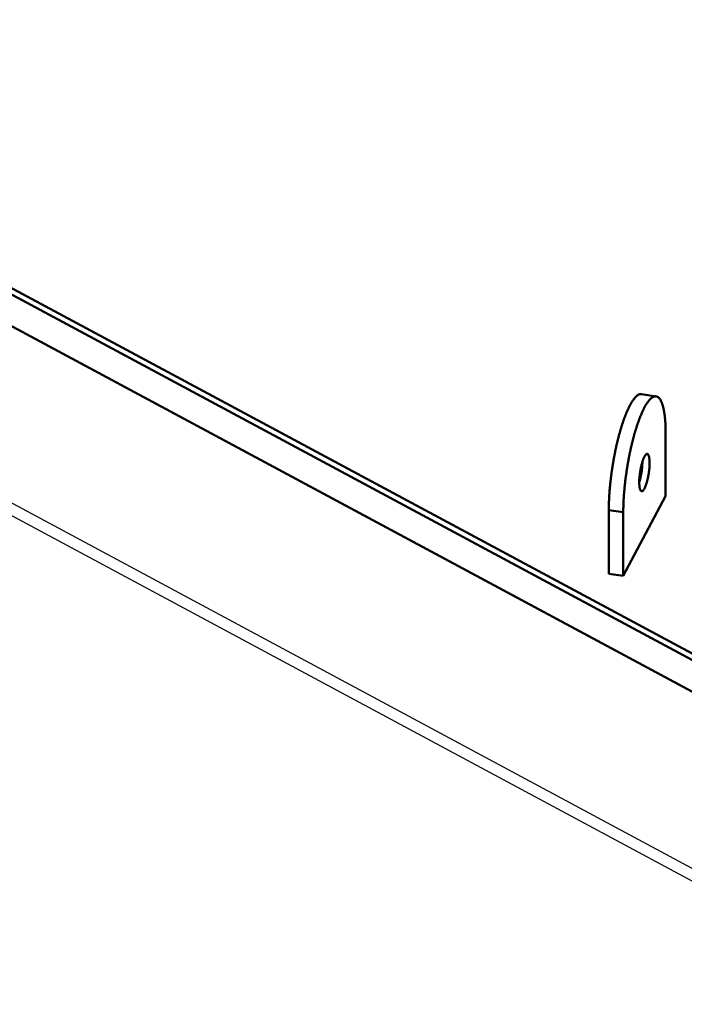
# Model space of a CAD drawing. Header units: millimetres. Extents: x 0 to 841, y 0 to 594.
# Tile 3 of 12: x 178 to 294, y 158 to 329. Entities that reach past the tile are written whole.
import ezdxf

# ---------------------------------------------------------------- set-up
doc = ezdxf.new("R2010")
doc.units = ezdxf.units.MM
doc.layers.add('FINA', color=7, linetype='CONTINUOUS', lineweight=25)
doc.layers.add('VIS', color=7, linetype='CONTINUOUS', lineweight=50)

msp = doc.modelspace()

# ---------------------------------------------------------------- linework, layer by layer
at = {"layer": 'FINA'}
for points in [[(71.5, 338.31), (335.5, 196.57)], [(72.53, 338.86), (336.53, 197.12)], [(71.5, 332.77), (335.5, 191.03)], [(71.5, 302.01), (335.5, 160.27)], [(71.5, 299.8), (335.5, 158.06)], [(281.05, 244.09), (281.05, 244.21), (281.05, 244.33), (281.05, 244.46), (281.06, 244.58), (281.06, 244.7), (281.06, 244.82), (281.06, 244.94), (281.06, 245.06), (281.07, 245.18), (281.07, 245.3), (281.08, 245.42), (281.08, 245.54), (281.08, 245.66), (281.09, 245.78), (281.1, 245.9), (281.1, 246.02), (281.11, 246.14), (281.11, 246.26), (281.12, 246.38), (281.13, 246.5), (281.13, 246.62), (281.14, 246.74), (281.15, 246.86), (281.16, 246.99), (281.17, 247.11), (281.18, 247.23), (281.18, 247.35), (281.19, 247.47), (281.2, 247.59), (281.21, 247.71), (281.22, 247.83), (281.23, 247.95), (281.24, 248.07), (281.26, 248.19), (281.27, 248.31), (281.28, 248.43), (281.29, 248.55), (281.3, 248.67), (281.31, 248.79), (281.33, 248.91), (281.34, 249.03), (281.35, 249.15), (281.37, 249.27), (281.38, 249.39), (281.39, 249.51), (281.41, 249.63), (281.42, 249.75), (281.44, 249.87), (281.45, 249.99), (281.47, 250.1), (281.48, 250.22), (281.5, 250.34), (281.52, 250.46), (281.53, 250.58), (281.55, 250.7), (281.57, 250.82), (281.58, 250.94), (281.6, 251.06), (281.62, 251.18), (281.64, 251.3), (281.65, 251.42), (281.67, 251.54), (281.69, 251.66), (281.71, 251.78), (281.73, 251.89), (281.75, 252.01), (281.77, 252.13), (281.79, 252.25), (281.81, 252.37), (281.83, 252.49), (281.85, 252.61), (281.87, 252.73), (281.89, 252.85), (281.91, 252.96), (281.93, 253.08), (281.95, 253.2), (281.98, 253.32), (282, 253.44), (282.02, 253.56), (282.04, 253.68), (282.07, 253.79), (282.09, 253.91), (282.11, 254.03), (282.14, 254.15), (282.16, 254.27), (282.18, 254.39), (282.21, 254.5), (282.23, 254.62), (282.26, 254.74), (282.28, 254.86), (282.31, 254.98), (282.34, 255.09), (282.36, 255.21), (282.39, 255.33), (282.42, 255.45), (282.44, 255.56), (282.47, 255.68), (282.5, 255.8), (282.53, 255.92), (282.55, 256.03), (282.58, 256.15), (282.61, 256.27), (282.64, 256.38), (282.67, 256.5), (282.7, 256.62), (282.73, 256.74), (282.76, 256.85), (282.79, 256.97), (282.82, 257.09), (282.85, 257.2), (282.88, 257.32), (282.92, 257.43), (282.95, 257.55), (282.98, 257.67), (283.01, 257.78), (283.05, 257.9), (283.08, 258.01), (283.11, 258.13), (283.15, 258.25), (283.18, 258.36), (283.22, 258.48), (283.25, 258.59), (283.29, 258.71), (283.33, 258.82), (283.36, 258.94), (283.4, 259.05), (283.44, 259.17), (283.47, 259.28), (283.51, 259.39), (283.55, 259.51), (283.59, 259.62), (283.63, 259.74), (283.67, 259.85), (283.71, 259.96), (283.75, 260.08), (283.79, 260.19), (283.84, 260.3), (283.88, 260.42), (283.92, 260.53), (283.97, 260.64), (284.01, 260.75), (284.06, 260.87), (284.1, 260.98), (284.15, 261.09), (284.2, 261.2), (284.24, 261.31), (284.29, 261.42), (284.34, 261.53), (284.39, 261.64), (284.44, 261.75), (284.49, 261.86), (284.55, 261.97), (284.6, 262.07), (284.66, 262.18), (284.71, 262.29), (284.77, 262.4), (284.83, 262.5), (284.88, 262.61), (284.95, 262.71), (285.01, 262.81), (285.07, 262.92), (285.13, 263.02), (285.2, 263.12), (285.27, 263.22), (285.34, 263.32), (285.41, 263.41), (285.49, 263.51), (285.56, 263.6), (285.64, 263.69), (285.72, 263.78), (285.81, 263.87), (285.9, 263.95), (285.99, 264.02), (286.09, 264.09), (286.19, 264.16), (286.3, 264.21), (286.41, 264.25), (286.53, 264.28), (286.65, 264.29), (286.77, 264.28)], [(286.77, 264.28), (289.3, 263.89)], [(283.58, 243.71), (283.58, 243.83), (283.58, 243.95), (283.58, 244.07), (283.58, 244.19), (283.58, 244.31), (283.58, 244.43), (283.59, 244.55), (283.59, 244.67), (283.59, 244.79), (283.6, 244.91), (283.6, 245.03), (283.6, 245.15), (283.61, 245.27), (283.61, 245.39), (283.62, 245.51), (283.62, 245.63), (283.63, 245.76), (283.64, 245.88), (283.64, 246), (283.65, 246.12), (283.66, 246.24), (283.67, 246.36), (283.67, 246.48), (283.68, 246.6), (283.69, 246.72), (283.7, 246.84), (283.71, 246.96), (283.72, 247.08), (283.73, 247.2), (283.74, 247.32), (283.75, 247.44), (283.76, 247.56), (283.77, 247.68), (283.78, 247.8), (283.79, 247.92), (283.8, 248.04), (283.81, 248.16), (283.83, 248.28), (283.84, 248.4), (283.85, 248.52), (283.86, 248.64), (283.88, 248.76), (283.89, 248.88), (283.91, 249), (283.92, 249.12), (283.93, 249.24), (283.95, 249.36), (283.96, 249.48), (283.98, 249.6), (283.99, 249.72), (284.01, 249.84), (284.02, 249.96), (284.04, 250.08), (284.06, 250.2), (284.07, 250.32), (284.09, 250.43), (284.11, 250.55), (284.12, 250.67), (284.14, 250.79), (284.16, 250.91), (284.18, 251.03), (284.2, 251.15), (284.21, 251.27), (284.23, 251.39), (284.25, 251.51), (284.27, 251.63), (284.29, 251.75), (284.31, 251.86), (284.33, 251.98), (284.35, 252.1), (284.37, 252.22), (284.39, 252.34), (284.41, 252.46), (284.43, 252.58), (284.46, 252.7), (284.48, 252.81), (284.5, 252.93), (284.52, 253.05), (284.54, 253.17), (284.57, 253.29), (284.59, 253.41), (284.61, 253.53), (284.64, 253.64), (284.66, 253.76), (284.68, 253.88), (284.71, 254), (284.73, 254.12), (284.76, 254.23), (284.78, 254.35), (284.81, 254.47), (284.83, 254.59), (284.86, 254.71), (284.89, 254.82), (284.91, 254.94), (284.94, 255.06), (284.97, 255.18), (284.99, 255.29), (285.02, 255.41), (285.05, 255.53), (285.08, 255.65), (285.11, 255.76), (285.13, 255.88), (285.16, 256), (285.19, 256.11), (285.22, 256.23), (285.25, 256.35), (285.28, 256.46), (285.31, 256.58), (285.34, 256.7), (285.38, 256.81), (285.41, 256.93), (285.44, 257.05), (285.47, 257.16), (285.5, 257.28), (285.54, 257.4), (285.57, 257.51), (285.6, 257.63), (285.64, 257.74), (285.67, 257.86), (285.71, 257.97), (285.74, 258.09), (285.78, 258.2), (285.81, 258.32), (285.85, 258.43), (285.89, 258.55), (285.92, 258.66), (285.96, 258.78), (286, 258.89), (286.04, 259.01), (286.08, 259.12), (286.12, 259.24), (286.16, 259.35), (286.2, 259.46), (286.24, 259.58), (286.28, 259.69), (286.32, 259.8), (286.36, 259.92), (286.4, 260.03), (286.45, 260.14), (286.49, 260.25), (286.54, 260.37), (286.58, 260.48), (286.63, 260.59), (286.67, 260.7), (286.72, 260.81), (286.77, 260.92), (286.82, 261.03), (286.87, 261.14), (286.92, 261.25), (286.97, 261.36), (287.02, 261.47), (287.07, 261.58), (287.13, 261.69), (287.18, 261.79), (287.24, 261.9), (287.29, 262.01), (287.35, 262.11), (287.41, 262.22), (287.47, 262.32), (287.53, 262.43), (287.59, 262.53), (287.66, 262.63), (287.73, 262.73), (287.79, 262.83), (287.86, 262.93), (287.94, 263.03), (288.01, 263.12), (288.09, 263.21), (288.17, 263.31), (288.25, 263.39), (288.33, 263.48), (288.42, 263.56), (288.52, 263.63), (288.62, 263.7), (288.72, 263.77), (288.83, 263.82), (288.94, 263.86), (289.06, 263.89), (289.18, 263.9), (289.3, 263.89)], [(289.3, 263.89), (289.41, 263.87), (289.52, 263.82), (289.63, 263.76), (289.72, 263.69), (289.81, 263.6), (289.89, 263.51), (289.96, 263.42), (290.03, 263.32), (290.09, 263.21), (290.14, 263.11), (290.2, 263), (290.24, 262.89), (290.29, 262.78), (290.33, 262.67), (290.37, 262.55), (290.41, 262.44), (290.44, 262.32), (290.48, 262.21), (290.51, 262.09), (290.54, 261.97), (290.57, 261.86), (290.59, 261.74), (290.62, 261.62), (290.64, 261.51), (290.66, 261.39), (290.68, 261.27), (290.7, 261.15), (290.72, 261.03), (290.74, 260.91), (290.76, 260.79), (290.77, 260.68), (290.79, 260.56), (290.8, 260.44), (290.82, 260.32), (290.83, 260.2), (290.84, 260.08), (290.85, 259.96), (290.86, 259.84), (290.87, 259.72), (290.88, 259.6), (290.89, 259.48), (290.9, 259.36), (290.9, 259.24), (290.91, 259.12), (290.92, 259), (290.92, 258.88), (290.93, 258.76), (290.93, 258.64), (290.93, 258.52), (290.94, 258.4), (290.94, 258.28), (290.94, 258.16), (290.94, 258.04), (290.95, 257.92), (290.95, 257.8), (290.95, 257.68), (290.95, 257.56)], [(290.95, 257.56), (290.95, 246.49)], [(286.36, 248.94), (286.36, 249.06), (286.36, 249.18), (286.37, 249.3), (286.37, 249.42), (286.38, 249.54), (286.39, 249.66), (286.4, 249.78), (286.41, 249.9), (286.42, 250.02), (286.43, 250.14), (286.44, 250.26), (286.46, 250.38), (286.47, 250.5), (286.49, 250.62), (286.51, 250.74), (286.53, 250.86), (286.55, 250.98), (286.57, 251.1), (286.59, 251.22), (286.61, 251.33), (286.64, 251.45), (286.66, 251.57), (286.69, 251.69), (286.72, 251.81), (286.74, 251.92), (286.77, 252.04), (286.8, 252.16), (286.84, 252.27), (286.87, 252.39), (286.91, 252.51), (286.94, 252.62), (286.98, 252.73), (287.02, 252.85), (287.06, 252.96), (287.11, 253.07), (287.16, 253.18), (287.21, 253.29), (287.26, 253.4), (287.32, 253.51), (287.39, 253.61), (287.46, 253.7), (287.54, 253.79), (287.64, 253.86), (287.76, 253.88)], [(287.76, 253.88), (287.87, 253.82), (287.94, 253.73), (287.99, 253.62), (288.04, 253.51), (288.07, 253.39), (288.09, 253.27), (288.11, 253.16), (288.13, 253.04), (288.14, 252.92), (288.15, 252.8), (288.16, 252.68), (288.16, 252.56), (288.16, 252.44), (288.16, 252.32), (288.16, 252.2), (288.16, 252.07), (288.16, 251.95), (288.15, 251.83), (288.14, 251.71), (288.14, 251.59), (288.13, 251.47), (288.12, 251.35), (288.1, 251.23), (288.09, 251.11), (288.08, 250.99), (288.06, 250.88), (288.05, 250.76), (288.03, 250.64), (288.01, 250.52), (288, 250.4), (287.98, 250.28), (287.95, 250.16), (287.93, 250.04), (287.91, 249.92), (287.89, 249.81), (287.86, 249.69), (287.83, 249.57), (287.81, 249.45), (287.78, 249.34), (287.75, 249.22), (287.72, 249.1), (287.69, 248.99), (287.65, 248.87), (287.62, 248.76), (287.58, 248.64), (287.54, 248.53), (287.5, 248.41), (287.46, 248.3), (287.41, 248.19), (287.37, 248.08), (287.32, 247.97), (287.26, 247.86), (287.2, 247.76), (287.14, 247.66), (287.07, 247.56), (286.98, 247.47), (286.88, 247.41), (286.76, 247.39)], [(286.9, 252.49), (286.9, 252.37), (286.9, 252.25), (286.89, 252.12), (286.89, 252), (286.88, 251.88), (286.87, 251.75), (286.86, 251.63), (286.85, 251.51), (286.84, 251.38), (286.83, 251.26), (286.81, 251.14), (286.8, 251.02), (286.78, 250.89), (286.76, 250.77), (286.74, 250.65), (286.72, 250.53), (286.7, 250.41), (286.68, 250.29), (286.66, 250.16), (286.63, 250.04), (286.61, 249.92), (286.58, 249.8), (286.55, 249.68), (286.52, 249.56), (286.49, 249.44), (286.46, 249.32), (286.43, 249.2), (286.4, 249.08), (286.36, 248.97)], [(286.76, 247.39), (286.65, 247.45), (286.57, 247.55), (286.52, 247.67), (286.48, 247.79), (286.45, 247.91), (286.42, 248.04), (286.4, 248.17), (286.39, 248.3), (286.38, 248.42), (286.37, 248.55), (286.36, 248.68), (286.36, 248.81), (286.36, 248.94)], [(290.95, 246.49), (283.58, 232.63)], [(281.05, 233.02), (281.05, 244.09)], [(283.58, 243.71), (281.05, 244.09)], [(283.58, 232.63), (283.58, 243.71)], [(283.58, 232.63), (281.05, 233.02)]]:
    msp.add_lwpolyline(points, dxfattribs=at)
at = {"layer": 'VIS'}
for points in [[(71.5, 338.31), (335.5, 196.57)], [(72.53, 338.86), (336.53, 197.12)], [(71.5, 332.77), (335.5, 191.03)], [(281.05, 244.09), (281.05, 244.21), (281.05, 244.33), (281.05, 244.46), (281.06, 244.58), (281.06, 244.7), (281.06, 244.82), (281.06, 244.94), (281.06, 245.06), (281.07, 245.18), (281.07, 245.3), (281.08, 245.42), (281.08, 245.54), (281.08, 245.66), (281.09, 245.78), (281.1, 245.9), (281.1, 246.02), (281.11, 246.14), (281.11, 246.26), (281.12, 246.38), (281.13, 246.5), (281.13, 246.62), (281.14, 246.74), (281.15, 246.86), (281.16, 246.99), (281.17, 247.11), (281.18, 247.23), (281.18, 247.35), (281.19, 247.47), (281.2, 247.59), (281.21, 247.71), (281.22, 247.83), (281.23, 247.95), (281.24, 248.07), (281.26, 248.19), (281.27, 248.31), (281.28, 248.43), (281.29, 248.55), (281.3, 248.67), (281.31, 248.79), (281.33, 248.91), (281.34, 249.03), (281.35, 249.15), (281.37, 249.27), (281.38, 249.39), (281.39, 249.51), (281.41, 249.63), (281.42, 249.75), (281.44, 249.87), (281.45, 249.99), (281.47, 250.1), (281.48, 250.22), (281.5, 250.34), (281.52, 250.46), (281.53, 250.58), (281.55, 250.7), (281.57, 250.82), (281.58, 250.94), (281.6, 251.06), (281.62, 251.18), (281.64, 251.3), (281.65, 251.42), (281.67, 251.54), (281.69, 251.66), (281.71, 251.78), (281.73, 251.89), (281.75, 252.01), (281.77, 252.13), (281.79, 252.25), (281.81, 252.37), (281.83, 252.49), (281.85, 252.61), (281.87, 252.73), (281.89, 252.85), (281.91, 252.96), (281.93, 253.08), (281.95, 253.2), (281.98, 253.32), (282, 253.44), (282.02, 253.56), (282.04, 253.68), (282.07, 253.79), (282.09, 253.91), (282.11, 254.03), (282.14, 254.15), (282.16, 254.27), (282.18, 254.39), (282.21, 254.5), (282.23, 254.62), (282.26, 254.74), (282.28, 254.86), (282.31, 254.98), (282.34, 255.09), (282.36, 255.21), (282.39, 255.33), (282.42, 255.45), (282.44, 255.56), (282.47, 255.68), (282.5, 255.8), (282.53, 255.92), (282.55, 256.03), (282.58, 256.15), (282.61, 256.27), (282.64, 256.38), (282.67, 256.5), (282.7, 256.62), (282.73, 256.74), (282.76, 256.85), (282.79, 256.97), (282.82, 257.09), (282.85, 257.2), (282.88, 257.32), (282.92, 257.43), (282.95, 257.55), (282.98, 257.67), (283.01, 257.78), (283.05, 257.9), (283.08, 258.01), (283.11, 258.13), (283.15, 258.25), (283.18, 258.36), (283.22, 258.48), (283.25, 258.59), (283.29, 258.71), (283.33, 258.82), (283.36, 258.94), (283.4, 259.05), (283.44, 259.17), (283.47, 259.28), (283.51, 259.39), (283.55, 259.51), (283.59, 259.62), (283.63, 259.74), (283.67, 259.85), (283.71, 259.96), (283.75, 260.08), (283.79, 260.19), (283.84, 260.3), (283.88, 260.42), (283.92, 260.53), (283.97, 260.64), (284.01, 260.75), (284.06, 260.87), (284.1, 260.98), (284.15, 261.09), (284.2, 261.2), (284.24, 261.31), (284.29, 261.42), (284.34, 261.53), (284.39, 261.64), (284.44, 261.75), (284.49, 261.86), (284.55, 261.97), (284.6, 262.07), (284.66, 262.18), (284.71, 262.29), (284.77, 262.4), (284.83, 262.5), (284.88, 262.61), (284.95, 262.71), (285.01, 262.81), (285.07, 262.92), (285.13, 263.02), (285.2, 263.12), (285.27, 263.22), (285.34, 263.32), (285.41, 263.41), (285.49, 263.51), (285.56, 263.6), (285.64, 263.69), (285.72, 263.78), (285.81, 263.87), (285.9, 263.95), (285.99, 264.02), (286.09, 264.09), (286.19, 264.16), (286.3, 264.21), (286.41, 264.25), (286.53, 264.28), (286.65, 264.29), (286.77, 264.28)], [(286.77, 264.28), (289.3, 263.89)], [(283.58, 243.71), (283.58, 243.83), (283.58, 243.95), (283.58, 244.07), (283.58, 244.19), (283.58, 244.31), (283.58, 244.43), (283.59, 244.55), (283.59, 244.67), (283.59, 244.79), (283.6, 244.91), (283.6, 245.03), (283.6, 245.15), (283.61, 245.27), (283.61, 245.39), (283.62, 245.51), (283.62, 245.63), (283.63, 245.76), (283.64, 245.88), (283.64, 246), (283.65, 246.12), (283.66, 246.24), (283.67, 246.36), (283.67, 246.48), (283.68, 246.6), (283.69, 246.72), (283.7, 246.84), (283.71, 246.96), (283.72, 247.08), (283.73, 247.2), (283.74, 247.32), (283.75, 247.44), (283.76, 247.56), (283.77, 247.68), (283.78, 247.8), (283.79, 247.92), (283.8, 248.04), (283.81, 248.16), (283.83, 248.28), (283.84, 248.4), (283.85, 248.52), (283.86, 248.64), (283.88, 248.76), (283.89, 248.88), (283.91, 249), (283.92, 249.12), (283.93, 249.24), (283.95, 249.36), (283.96, 249.48), (283.98, 249.6), (283.99, 249.72), (284.01, 249.84), (284.02, 249.96), (284.04, 250.08), (284.06, 250.2), (284.07, 250.32), (284.09, 250.43), (284.11, 250.55), (284.12, 250.67), (284.14, 250.79), (284.16, 250.91), (284.18, 251.03), (284.2, 251.15), (284.21, 251.27), (284.23, 251.39), (284.25, 251.51), (284.27, 251.63), (284.29, 251.75), (284.31, 251.86), (284.33, 251.98), (284.35, 252.1), (284.37, 252.22), (284.39, 252.34), (284.41, 252.46), (284.43, 252.58), (284.46, 252.7), (284.48, 252.81), (284.5, 252.93), (284.52, 253.05), (284.54, 253.17), (284.57, 253.29), (284.59, 253.41), (284.61, 253.53), (284.64, 253.64), (284.66, 253.76), (284.68, 253.88), (284.71, 254), (284.73, 254.12), (284.76, 254.23), (284.78, 254.35), (284.81, 254.47), (284.83, 254.59), (284.86, 254.71), (284.89, 254.82), (284.91, 254.94), (284.94, 255.06), (284.97, 255.18), (284.99, 255.29), (285.02, 255.41), (285.05, 255.53), (285.08, 255.65), (285.11, 255.76), (285.13, 255.88), (285.16, 256), (285.19, 256.11), (285.22, 256.23), (285.25, 256.35), (285.28, 256.46), (285.31, 256.58), (285.34, 256.7), (285.38, 256.81), (285.41, 256.93), (285.44, 257.05), (285.47, 257.16), (285.5, 257.28), (285.54, 257.4), (285.57, 257.51), (285.6, 257.63), (285.64, 257.74), (285.67, 257.86), (285.71, 257.97), (285.74, 258.09), (285.78, 258.2), (285.81, 258.32), (285.85, 258.43), (285.89, 258.55), (285.92, 258.66), (285.96, 258.78), (286, 258.89), (286.04, 259.01), (286.08, 259.12), (286.12, 259.24), (286.16, 259.35), (286.2, 259.46), (286.24, 259.58), (286.28, 259.69), (286.32, 259.8), (286.36, 259.92), (286.4, 260.03), (286.45, 260.14), (286.49, 260.25), (286.54, 260.37), (286.58, 260.48), (286.63, 260.59), (286.67, 260.7), (286.72, 260.81), (286.77, 260.92), (286.82, 261.03), (286.87, 261.14), (286.92, 261.25), (286.97, 261.36), (287.02, 261.47), (287.07, 261.58), (287.13, 261.69), (287.18, 261.79), (287.24, 261.9), (287.29, 262.01), (287.35, 262.11), (287.41, 262.22), (287.47, 262.32), (287.53, 262.43), (287.59, 262.53), (287.66, 262.63), (287.73, 262.73), (287.79, 262.83), (287.86, 262.93), (287.94, 263.03), (288.01, 263.12), (288.09, 263.21), (288.17, 263.31), (288.25, 263.39), (288.33, 263.48), (288.42, 263.56), (288.52, 263.63), (288.62, 263.7), (288.72, 263.77), (288.83, 263.82), (288.94, 263.86), (289.06, 263.89), (289.18, 263.9), (289.3, 263.89)], [(289.3, 263.89), (289.41, 263.87), (289.52, 263.82), (289.63, 263.76), (289.72, 263.69), (289.81, 263.6), (289.89, 263.51), (289.96, 263.42), (290.03, 263.32), (290.09, 263.21), (290.14, 263.11), (290.2, 263), (290.24, 262.89), (290.29, 262.78), (290.33, 262.67), (290.37, 262.55), (290.41, 262.44), (290.44, 262.32), (290.48, 262.21), (290.51, 262.09), (290.54, 261.97), (290.57, 261.86), (290.59, 261.74), (290.62, 261.62), (290.64, 261.51), (290.66, 261.39), (290.68, 261.27), (290.7, 261.15), (290.72, 261.03), (290.74, 260.91), (290.76, 260.79), (290.77, 260.68), (290.79, 260.56), (290.8, 260.44), (290.82, 260.32), (290.83, 260.2), (290.84, 260.08), (290.85, 259.96), (290.86, 259.84), (290.87, 259.72), (290.88, 259.6), (290.89, 259.48), (290.9, 259.36), (290.9, 259.24), (290.91, 259.12), (290.92, 259), (290.92, 258.88), (290.93, 258.76), (290.93, 258.64), (290.93, 258.52), (290.94, 258.4), (290.94, 258.28), (290.94, 258.16), (290.94, 258.04), (290.95, 257.92), (290.95, 257.8), (290.95, 257.68), (290.95, 257.56)], [(290.95, 257.56), (290.95, 246.49)], [(286.36, 248.94), (286.36, 249.06), (286.36, 249.18), (286.37, 249.3), (286.37, 249.42), (286.38, 249.54), (286.39, 249.66), (286.4, 249.78), (286.41, 249.9), (286.42, 250.02), (286.43, 250.14), (286.44, 250.26), (286.46, 250.38), (286.47, 250.5), (286.49, 250.62), (286.51, 250.74), (286.53, 250.86), (286.55, 250.98), (286.57, 251.1), (286.59, 251.22), (286.61, 251.33), (286.64, 251.45), (286.66, 251.57), (286.69, 251.69), (286.72, 251.81), (286.74, 251.92), (286.77, 252.04), (286.8, 252.16), (286.84, 252.27), (286.87, 252.39), (286.91, 252.51), (286.94, 252.62), (286.98, 252.73), (287.02, 252.85), (287.06, 252.96), (287.11, 253.07), (287.16, 253.18), (287.21, 253.29), (287.26, 253.4), (287.32, 253.51), (287.39, 253.61), (287.46, 253.7), (287.54, 253.79), (287.64, 253.86), (287.76, 253.88)], [(287.76, 253.88), (287.87, 253.82), (287.94, 253.73), (287.99, 253.62), (288.04, 253.51), (288.07, 253.39), (288.09, 253.27), (288.11, 253.16), (288.13, 253.04), (288.14, 252.92), (288.15, 252.8), (288.16, 252.68), (288.16, 252.56), (288.16, 252.44), (288.16, 252.32), (288.16, 252.2), (288.16, 252.07), (288.16, 251.95), (288.15, 251.83), (288.14, 251.71), (288.14, 251.59), (288.13, 251.47), (288.12, 251.35), (288.1, 251.23), (288.09, 251.11), (288.08, 250.99), (288.06, 250.88), (288.05, 250.76), (288.03, 250.64), (288.01, 250.52), (288, 250.4), (287.98, 250.28), (287.95, 250.16), (287.93, 250.04), (287.91, 249.92), (287.89, 249.81), (287.86, 249.69), (287.83, 249.57), (287.81, 249.45), (287.78, 249.34), (287.75, 249.22), (287.72, 249.1), (287.69, 248.99), (287.65, 248.87), (287.62, 248.76), (287.58, 248.64), (287.54, 248.53), (287.5, 248.41), (287.46, 248.3), (287.41, 248.19), (287.37, 248.08), (287.32, 247.97), (287.26, 247.86), (287.2, 247.76), (287.14, 247.66), (287.07, 247.56), (286.98, 247.47), (286.88, 247.41), (286.76, 247.39)], [(286.9, 252.49), (286.9, 252.37), (286.9, 252.25), (286.89, 252.12), (286.89, 252), (286.88, 251.88), (286.87, 251.75), (286.86, 251.63), (286.85, 251.51), (286.84, 251.38), (286.83, 251.26), (286.81, 251.14), (286.8, 251.02), (286.78, 250.89), (286.76, 250.77), (286.74, 250.65), (286.72, 250.53), (286.7, 250.41), (286.68, 250.29), (286.66, 250.16), (286.63, 250.04), (286.61, 249.92), (286.58, 249.8), (286.55, 249.68), (286.52, 249.56), (286.49, 249.44), (286.46, 249.32), (286.43, 249.2), (286.4, 249.08), (286.36, 248.97)], [(286.76, 247.39), (286.65, 247.45), (286.57, 247.55), (286.52, 247.67), (286.48, 247.79), (286.45, 247.91), (286.42, 248.04), (286.4, 248.17), (286.39, 248.3), (286.38, 248.42), (286.37, 248.55), (286.36, 248.68), (286.36, 248.81), (286.36, 248.94)], [(290.95, 246.49), (283.58, 232.63)], [(281.05, 233.02), (281.05, 244.09)], [(283.58, 243.71), (281.05, 244.09)], [(283.58, 232.63), (283.58, 243.71)], [(283.58, 232.63), (281.05, 233.02)]]:
    msp.add_lwpolyline(points, dxfattribs=at)

doc.saveas('drawing.dxf')
